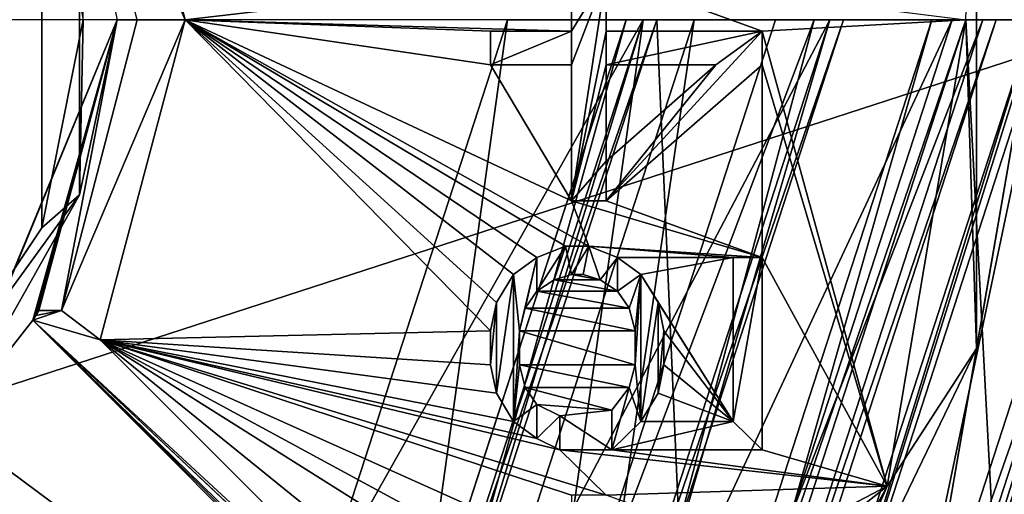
# Model space of a CAD drawing. Header units: millimetres. Extents: x -50 to 50, y -120 to 419.
# Tile 153 of 241: x 7 to 22, y 203 to 210. Entities that reach past the tile are written whole.
import ezdxf

# ---------------------------------------------------------------- set-up
doc = ezdxf.new("R2010")
doc.units = ezdxf.units.MM
doc.header["$LTSCALE"] = 81.481481
for name, color, linetype in [('100', 7, 'CONTINUOUS'), ('102', 7, 'CONTINUOUS'), ('104', 7, 'CONTINUOUS'), ('106', 7, 'CONTINUOUS'), ('109', 7, 'CONTINUOUS'), ('111', 7, 'CONTINUOUS'), ('112', 7, 'CONTINUOUS'), ('1562', 7, 'CONTINUOUS'), ('1563', 7, 'CONTINUOUS'), ('1564', 7, 'CONTINUOUS'), ('1567', 7, 'CONTINUOUS'), ('1568', 7, 'CONTINUOUS'), ('1569', 7, 'CONTINUOUS'), ('1570', 7, 'CONTINUOUS'), ('1571', 7, 'CONTINUOUS'), ('1573', 7, 'CONTINUOUS'), ('1694', 7, 'CONTINUOUS'), ('1696', 7, 'CONTINUOUS'), ('1698', 7, 'CONTINUOUS'), ('1710', 7, 'CONTINUOUS'), ('1712', 7, 'CONTINUOUS'), ('1746', 7, 'CONTINUOUS'), ('1747', 7, 'CONTINUOUS'), ('1748', 7, 'CONTINUOUS'), ('1749', 7, 'CONTINUOUS'), ('1750', 7, 'CONTINUOUS'), ('1751', 7, 'CONTINUOUS'), ('1752', 7, 'CONTINUOUS'), ('1753', 7, 'CONTINUOUS'), ('1754', 7, 'CONTINUOUS'), ('1755', 7, 'CONTINUOUS'), ('1756', 7, 'CONTINUOUS'), ('1757', 7, 'CONTINUOUS'), ('1758', 7, 'CONTINUOUS'), ('1759', 7, 'CONTINUOUS'), ('1760', 7, 'CONTINUOUS'), ('1761', 7, 'CONTINUOUS'), ('1762', 7, 'CONTINUOUS'), ('1763', 7, 'CONTINUOUS'), ('1764', 7, 'CONTINUOUS'), ('1765', 7, 'CONTINUOUS'), ('1766', 7, 'CONTINUOUS'), ('1767', 7, 'CONTINUOUS'), ('1768', 7, 'CONTINUOUS'), ('1769', 7, 'CONTINUOUS'), ('1770', 7, 'CONTINUOUS'), ('1771', 7, 'CONTINUOUS'), ('1772', 7, 'CONTINUOUS'), ('1773', 7, 'CONTINUOUS'), ('1774', 7, 'CONTINUOUS'), ('1775', 7, 'CONTINUOUS'), ('1776', 7, 'CONTINUOUS'), ('1777', 7, 'CONTINUOUS'), ('1778', 7, 'CONTINUOUS'), ('1779', 7, 'CONTINUOUS'), ('1780', 7, 'CONTINUOUS'), ('1781', 7, 'CONTINUOUS'), ('1782', 7, 'CONTINUOUS'), ('1783', 7, 'CONTINUOUS'), ('1784', 7, 'CONTINUOUS'), ('1785', 7, 'CONTINUOUS'), ('1786', 7, 'CONTINUOUS'), ('1787', 7, 'CONTINUOUS'), ('1788', 7, 'CONTINUOUS'), ('1789', 7, 'CONTINUOUS'), ('1790', 7, 'CONTINUOUS'), ('1791', 7, 'CONTINUOUS'), ('1792', 7, 'CONTINUOUS'), ('1794', 7, 'CONTINUOUS'), ('1795', 7, 'CONTINUOUS'), ('1796', 7, 'CONTINUOUS'), ('1797', 7, 'CONTINUOUS'), ('1798', 7, 'CONTINUOUS'), ('1799', 7, 'CONTINUOUS'), ('1873', 7, 'CONTINUOUS'), ('1906', 7, 'CONTINUOUS'), ('1907', 7, 'CONTINUOUS'), ('1934', 7, 'CONTINUOUS'), ('1947', 7, 'CONTINUOUS'), ('1948', 7, 'CONTINUOUS'), ('1982', 7, 'CONTINUOUS'), ('1987', 7, 'CONTINUOUS'), ('68', 7, 'CONTINUOUS'), ('69', 7, 'CONTINUOUS'), ('70', 7, 'CONTINUOUS'), ('71', 7, 'CONTINUOUS'), ('72', 7, 'CONTINUOUS'), ('73', 7, 'CONTINUOUS'), ('74', 7, 'CONTINUOUS'), ('84', 7, 'CONTINUOUS'), ('86', 7, 'CONTINUOUS'), ('88', 7, 'CONTINUOUS'), ('91', 7, 'CONTINUOUS'), ('92', 7, 'CONTINUOUS'), ('94', 7, 'CONTINUOUS'), ('95', 7, 'CONTINUOUS'), ('97', 7, 'CONTINUOUS'), ('99', 7, 'CONTINUOUS')]:
    doc.layers.add(name, color=color, linetype=linetype)

msp = doc.modelspace()

# ---------------------------------------------------------------- linework, layer by layer
at = {"layer": '100', "linetype": 'CONTINUOUS'}
for points in [[(13.147, 200.449, 6), (14.728, 199.308, 6), (16.25, 210, 6), (13.147, 200.449, 6)], [(14.728, 199.308, 6), (18.2, 210, 6), (16.25, 210, 6), (14.728, 199.308, 6)]]:
    msp.add_3dface(points, dxfattribs=at)
at = {"layer": '102', "linetype": 'CONTINUOUS'}
for points in [[(18.2, 210, 6), (14.728, 199.308, 6), (18.766, 210, 6.234), (18.2, 210, 6)], [(18.766, 210, 6.234), (14.728, 199.308, 6), (16.252, 200.617, 6.234), (18.766, 210, 6.234)], [(15.371, 198.832, 6.8), (19, 210, 6.8), (16.252, 200.617, 6.234), (15.371, 198.832, 6.8)], [(19, 210, 6.8), (18.766, 210, 6.234), (16.252, 200.617, 6.234), (19, 210, 6.8)]]:
    msp.add_3dface(points, dxfattribs=at)
at = {"layer": '104', "linetype": 'CONTINUOUS'}
for points in [[(16.989, 197.657, 37.3), (21, 210, 37.3), (16.828, 197.774, 37.5), (16.989, 197.657, 37.3)], [(21, 210, 37.3), (20.8, 210, 37.5), (16.828, 197.774, 37.5), (21, 210, 37.3)]]:
    msp.add_3dface(points, dxfattribs=at)
at = {"layer": '106', "linetype": 'CONTINUOUS'}
for points in [[(15.533, 198.715, 37.5), (19.2, 210, 37.5), (15.371, 198.832, 37.3), (15.533, 198.715, 37.5)], [(19.2, 210, 37.5), (19, 210, 37.3), (15.371, 198.832, 37.3), (19.2, 210, 37.5)]]:
    msp.add_3dface(points, dxfattribs=at)
at = {"layer": '109', "linetype": 'CONTINUOUS'}
for points in [[(16.585, 197.95, 2.5), (20.5, 210, 2.5), (16.989, 197.657, 3), (16.585, 197.95, 2.5)], [(20.5, 210, 2.5), (21, 210, 3), (16.989, 197.657, 3), (20.5, 210, 2.5)]]:
    msp.add_3dface(points, dxfattribs=at)
at = {"layer": '111', "linetype": 'CONTINUOUS'}
for points in [[(14.25, 210, 4), (11.528, 201.624, 4), (16.25, 210, 6), (14.25, 210, 4)], [(11.528, 201.624, 4), (13.147, 200.449, 6), (16.25, 210, 6), (11.528, 201.624, 4)]]:
    msp.add_3dface(points, dxfattribs=at)
at = {"layer": '112', "linetype": 'CONTINUOUS'}
for points in [[(12.944, 200.595), (11.528, 201.624), (14.25, 210), (12.944, 200.595)], [(16, 210), (12.944, 200.595), (14.25, 210), (16, 210)]]:
    msp.add_3dface(points, dxfattribs=at)
at = {"layer": '1562', "linetype": 'CONTINUOUS'}
for points in [[(17, 210, 4), (13.753, 200.008, 4), (17, 210, 2.5), (17, 210, 4)], [(17, 210, 2.5), (13.753, 200.008, 4), (13.753, 200.008, 2.5), (17, 210, 2.5)]]:
    msp.add_3dface(points, dxfattribs=at)
at = {"layer": '1563', "linetype": 'CONTINUOUS'}
for points in [[(13.753, 200.008, 4), (17, 210, 4), (15.371, 198.832, 4), (13.753, 200.008, 4)], [(15.371, 198.832, 4), (17, 210, 4), (19, 210, 4), (15.371, 198.832, 4)]]:
    msp.add_3dface(points, dxfattribs=at)
at = {"layer": '1564', "linetype": 'CONTINUOUS'}
for points in [[(15.371, 198.832, 4), (19, 210, 4), (15.371, 198.832, 2.5), (15.371, 198.832, 4)], [(15.371, 198.832, 2.5), (19, 210, 4), (19, 210, 2.5), (15.371, 198.832, 2.5)]]:
    msp.add_3dface(points, dxfattribs=at)
at = {"layer": '1567', "linetype": 'CONTINUOUS'}
for points in [[(17, 210, 2.5), (13.753, 200.008, 2.5), (19, 210, 2.5), (17, 210, 2.5)], [(13.753, 200.008, 2.5), (15.371, 198.832, 2.5), (19, 210, 2.5), (13.753, 200.008, 2.5)]]:
    msp.add_3dface(points, dxfattribs=at)
at = {"layer": '1568', "linetype": 'CONTINUOUS'}
for points in [[(22.2, 210, 31), (19.259, 196.017, 31), (17.965, 196.957, 31), (22.2, 210, 31)], [(23.8, 210, 31), (19.259, 196.017, 31), (22.2, 210, 31), (23.8, 210, 31)]]:
    msp.add_3dface(points, dxfattribs=at)
at = {"layer": '1569', "linetype": 'CONTINUOUS'}
for points in [[(-19.017, 196.193, 71), (23.5, 210, 71), (-23.5, 210, 71), (-19.017, 196.193, 71)], [(19.017, 196.193, 71), (23.5, 210, 71), (-19.017, 196.193, 71), (19.017, 196.193, 71)]]:
    msp.add_3dface(points, dxfattribs=at)
at = {"layer": '1570', "linetype": 'CONTINUOUS'}
for points in [[(9.5, 210, 69), (8.249, 214.713, 69), (15.191, 210.667, 69), (9.5, 210, 69)], [(15.191, 209.833, 69), (9.5, 210, 69), (15.191, 210.667, 69), (15.191, 209.833, 69)], [(15.702, 210.667, 69), (21, 210, 69), (18, 209.833, 69), (15.702, 210.667, 69)], [(15.702, 209.833, 69), (15.702, 210.667, 69), (18, 209.833, 69), (15.702, 209.833, 69)], [(8.249, 205.287, 69), (9.5, 210, 69), (14, 205.417, 69), (8.249, 205.287, 69)], [(14, 205.417, 69), (9.5, 210, 69), (14.085, 205.833, 69), (14, 205.417, 69)], [(14.085, 205.833, 69), (9.5, 210, 69), (14.34, 206.25, 69), (14.085, 205.833, 69)], [(14.34, 206.25, 69), (9.5, 210, 69), (14.681, 206.5, 69), (14.34, 206.25, 69)], [(14.681, 206.5, 69), (9.5, 210, 69), (15.106, 206.667, 69), (14.681, 206.5, 69)], [(15.106, 206.667, 69), (9.5, 210, 69), (15.447, 206.667, 69), (15.106, 206.667, 69)], [(15.447, 206.667, 69), (9.5, 210, 69), (15.191, 207.333, 69), (15.447, 206.667, 69)], [(15.191, 207.333, 69), (9.5, 210, 69), (14, 209.333, 69), (15.191, 207.333, 69)], [(14, 209.333, 69), (9.5, 210, 69), (14, 209.833, 69), (14, 209.333, 69)], [(14, 209.833, 69), (9.5, 210, 69), (15.191, 209.833, 69), (14, 209.833, 69)], [(21, 210, 69), (19.845, 203.131, 69), (18, 209.833, 69), (21, 210, 69)], [(19.845, 203.131, 69), (18, 209.333, 69), (18, 209.833, 69), (19.845, 203.131, 69)], [(15.191, 209.333, 69), (15.191, 207.333, 69), (14, 209.333, 69), (15.191, 209.333, 69)], [(18, 209.333, 69), (18, 206.5, 69), (15.702, 207.333, 69), (18, 209.333, 69)], [(19.845, 203.131, 69), (18, 206.5, 69), (18, 209.333, 69), (19.845, 203.131, 69)], [(18, 206.5, 69), (15.447, 206.667, 69), (15.191, 207.333, 69), (18, 206.5, 69)], [(15.702, 207.333, 69), (18, 206.5, 69), (15.191, 207.333, 69), (15.702, 207.333, 69)], [(15.872, 206.5, 69), (15.447, 206.667, 69), (17.574, 206.5, 69), (15.872, 206.5, 69)], [(17.574, 206.5, 69), (15.447, 206.667, 69), (18, 206.5, 69), (17.574, 206.5, 69)], [(16.213, 206.25, 69), (15.872, 206.5, 69), (17.574, 206.5, 69), (16.213, 206.25, 69)], [(17.574, 204.083, 69), (16.213, 206.25, 69), (17.574, 206.5, 69), (17.574, 204.083, 69)], [(18, 206.5, 69), (19.845, 203.131, 69), (18, 203.667, 69), (18, 206.5, 69)], [(14.936, 206.167, 69), (15.872, 206, 69), (14.681, 206, 69), (14.936, 206.167, 69)], [(15.191, 206.25, 69), (15.617, 206.167, 69), (14.936, 206.167, 69), (15.191, 206.25, 69)], [(15.617, 206.167, 69), (15.872, 206, 69), (14.936, 206.167, 69), (15.617, 206.167, 69)], [(15.362, 206.25, 69), (15.617, 206.167, 69), (15.191, 206.25, 69), (15.362, 206.25, 69)], [(16.468, 205.833, 69), (16.213, 206.25, 69), (17.574, 204.083, 69), (16.468, 205.833, 69)], [(14.681, 206, 69), (16.043, 205.75, 69), (14.511, 205.75, 69), (14.681, 206, 69)], [(15.872, 206, 69), (16.043, 205.75, 69), (14.681, 206, 69), (15.872, 206, 69)], [(14.511, 205.75, 69), (16.128, 205.417, 69), (14.426, 205.417, 69), (14.511, 205.75, 69)], [(16.043, 205.75, 69), (16.128, 205.417, 69), (14.511, 205.75, 69), (16.043, 205.75, 69)], [(16.553, 205.417, 69), (16.468, 205.833, 69), (17.574, 204.083, 69), (16.553, 205.417, 69)], [(14, 204.917, 69), (8.249, 205.287, 69), (14, 205.417, 69), (14, 204.917, 69)], [(16.128, 205.417, 69), (16.128, 204.917, 69), (14.426, 205.417, 69), (16.128, 205.417, 69)], [(14.426, 205.417, 69), (16.128, 204.917, 69), (14.426, 204.917, 69), (14.426, 205.417, 69)], [(16.553, 204.917, 69), (16.553, 205.417, 69), (17.574, 204.083, 69), (16.553, 204.917, 69)], [(16.511, 197.024, 69), (8.249, 205.287, 69), (15.191, 199.667, 69), (16.511, 197.024, 69)], [(15.191, 199.667, 69), (8.249, 205.287, 69), (14, 201.667, 69), (15.191, 199.667, 69)], [(14, 201.667, 69), (8.249, 205.287, 69), (14, 202.167, 69), (14, 201.667, 69)], [(14, 202.167, 69), (8.249, 205.287, 69), (15.191, 202.167, 69), (14, 202.167, 69)], [(15.191, 202.167, 69), (8.249, 205.287, 69), (15.191, 203, 69), (15.191, 202.167, 69)], [(15.191, 203, 69), (8.249, 205.287, 69), (15.702, 203, 69), (15.191, 203, 69)], [(15.702, 203, 69), (8.249, 205.287, 69), (15.021, 203.667, 69), (15.702, 203, 69)], [(15.021, 203.667, 69), (8.249, 205.287, 69), (14.681, 203.833, 69), (15.021, 203.667, 69)], [(14.681, 203.833, 69), (8.249, 205.287, 69), (14.34, 204.083, 69), (14.681, 203.833, 69)], [(14.34, 204.083, 69), (8.249, 205.287, 69), (14.085, 204.5, 69), (14.34, 204.083, 69)], [(14.085, 204.5, 69), (8.249, 205.287, 69), (14, 204.917, 69), (14.085, 204.5, 69)], [(16.128, 204.917, 69), (16.043, 204.583, 69), (14.426, 204.917, 69), (16.128, 204.917, 69)], [(14.426, 204.917, 69), (16.043, 204.583, 69), (14.511, 204.583, 69), (14.426, 204.917, 69)], [(16.468, 204.5, 69), (16.553, 204.917, 69), (17.574, 204.083, 69), (16.468, 204.5, 69)], [(16.043, 204.583, 69), (15.787, 204.25, 69), (14.511, 204.583, 69), (16.043, 204.583, 69)], [(14.511, 204.583, 69), (15.787, 204.25, 69), (14.681, 204.333, 69), (14.511, 204.583, 69)], [(16.213, 204.083, 69), (16.468, 204.5, 69), (17.574, 204.083, 69), (16.213, 204.083, 69)], [(14.681, 204.333, 69), (15.787, 204.25, 69), (15.021, 204.167, 69), (14.681, 204.333, 69)], [(15.021, 204.167, 69), (15.787, 204.25, 69), (15.787, 203.667, 69), (15.021, 204.167, 69)], [(15.021, 203.667, 69), (15.021, 204.167, 69), (15.787, 203.667, 69), (15.021, 203.667, 69)], [(19.845, 203.131, 69), (15.702, 203, 69), (15.021, 203.667, 69), (19.845, 203.131, 69)], [(19.845, 203.131, 69), (15.021, 203.667, 69), (15.787, 203.667, 69), (19.845, 203.131, 69)], [(18, 203.667, 69), (19.845, 203.131, 69), (15.787, 203.667, 69), (18, 203.667, 69)], [(15.702, 203, 69), (19.845, 203.131, 69), (18, 202.167, 69), (15.702, 203, 69)], [(19.845, 203.131, 69), (16.511, 197.024, 69), (18, 201.667, 69), (19.845, 203.131, 69)], [(19.845, 203.131, 69), (18, 201.667, 69), (18, 202.167, 69), (19.845, 203.131, 69)]]:
    msp.add_3dface(points, dxfattribs=at)
at = {"layer": '1571', "linetype": 'CONTINUOUS'}
for points in [[(7.39, 206.936, 56.5), (5.653, 204.34, 56.5), (7.39, 213.064, 56.5), (7.39, 206.936, 56.5)], [(7.39, 213.064, 56.5), (5.653, 204.34, 56.5), (6, 210, 56.5), (7.39, 213.064, 56.5)], [(8, 210, 56.5), (7.39, 206.936, 56.5), (7.39, 213.064, 56.5), (8, 210, 56.5)]]:
    msp.add_3dface(points, dxfattribs=at)
at = {"layer": '1573', "linetype": 'CONTINUOUS'}
for points in [[(6.01, 203.99, 57), (8.5, 210, 57), (6.03, 204.009, 67.5), (6.01, 203.99, 57)], [(6.03, 204.009, 67.5), (8.5, 210, 57), (7.256, 205.573, 67.5), (6.03, 204.009, 67.5)], [(7.256, 205.573, 67.5), (8.5, 210, 57), (7.3, 205.646, 67.751), (7.256, 205.573, 67.5)], [(7.3, 205.646, 67.751), (8.5, 210, 57), (7.344, 205.72, 68), (7.3, 205.646, 67.751)], [(7.344, 205.72, 68), (8.5, 210, 57), (8.5, 210, 68), (7.344, 205.72, 68)]]:
    msp.add_3dface(points, dxfattribs=at)
at = {"layer": '1694', "linetype": 'CONTINUOUS'}
for points in [[(19.416, 195.893, 31.2), (24, 210, 31.2), (19.416, 195.893, 70.5), (19.416, 195.893, 31.2)], [(19.416, 195.893, 70.5), (24, 210, 31.2), (24, 210, 70.5), (19.416, 195.893, 70.5)]]:
    msp.add_3dface(points, dxfattribs=at)
at = {"layer": '1696', "linetype": 'CONTINUOUS'}
for points in [[(22, 210, 31.2), (17.798, 197.069, 31.2), (22, 210, 68), (22, 210, 31.2)], [(22, 210, 68), (17.798, 197.069, 31.2), (20.716, 202.593, 68), (22, 210, 68)]]:
    msp.add_3dface(points, dxfattribs=at)
at = {"layer": '1698', "linetype": 'CONTINUOUS'}
for points in [[(23.5, 210, 71), (19.017, 196.193, 71), (23.854, 210, 70.854), (23.5, 210, 71)], [(23.854, 210, 70.854), (19.017, 196.193, 71), (20.658, 198.073, 70.854), (23.854, 210, 70.854)], [(19.416, 195.893, 70.5), (24, 210, 70.5), (20.658, 198.073, 70.854), (19.416, 195.893, 70.5)], [(24, 210, 70.5), (23.854, 210, 70.854), (20.658, 198.073, 70.854), (24, 210, 70.5)]]:
    msp.add_3dface(points, dxfattribs=at)
at = {"layer": '1710', "linetype": 'CONTINUOUS'}
for points in [[(17.965, 196.957, 31), (17.798, 197.069, 31.2), (22, 210, 31.2), (17.965, 196.957, 31)], [(22.2, 210, 31), (17.965, 196.957, 31), (22.059, 210, 31.059), (22.2, 210, 31)], [(17.965, 196.957, 31), (22, 210, 31.2), (22.059, 210, 31.059), (17.965, 196.957, 31)]]:
    msp.add_3dface(points, dxfattribs=at)
at = {"layer": '1712', "linetype": 'CONTINUOUS'}
for points in [[(19.259, 196.017, 31), (23.8, 210, 31), (19.416, 195.893, 31.2), (19.259, 196.017, 31)], [(19.416, 195.893, 31.2), (23.8, 210, 31), (23.941, 210, 31.059), (19.416, 195.893, 31.2)], [(24, 210, 31.2), (19.416, 195.893, 31.2), (23.941, 210, 31.059), (24, 210, 31.2)]]:
    msp.add_3dface(points, dxfattribs=at)
at = {"layer": '1746', "linetype": 'CONTINUOUS'}
for points in [[(15.787, 204.25, 69), (16.043, 204.583, 69), (16.043, 204.583, 68.5), (15.787, 204.25, 69)], [(15.787, 204.25, 68.5), (15.787, 204.25, 69), (16.043, 204.583, 68.5), (15.787, 204.25, 68.5)]]:
    msp.add_3dface(points, dxfattribs=at)
at = {"layer": '1747', "linetype": 'CONTINUOUS'}
for points in [[(16.043, 204.583, 69), (16.128, 204.917, 69), (16.128, 204.917, 68.5), (16.043, 204.583, 69)], [(16.043, 204.583, 68.5), (16.043, 204.583, 69), (16.128, 204.917, 68.5), (16.043, 204.583, 68.5)]]:
    msp.add_3dface(points, dxfattribs=at)
at = {"layer": '1748', "linetype": 'CONTINUOUS'}
for points in [[(16.128, 204.917, 69), (16.128, 205.417, 69), (16.128, 205.417, 68.5), (16.128, 204.917, 69)], [(16.128, 204.917, 68.5), (16.128, 204.917, 69), (16.128, 205.417, 68.5), (16.128, 204.917, 68.5)]]:
    msp.add_3dface(points, dxfattribs=at)
at = {"layer": '1749', "linetype": 'CONTINUOUS'}
for points in [[(16.128, 205.417, 69), (16.043, 205.75, 69), (16.043, 205.75, 68.5), (16.128, 205.417, 69)], [(16.128, 205.417, 68.5), (16.128, 205.417, 69), (16.043, 205.75, 68.5), (16.128, 205.417, 68.5)]]:
    msp.add_3dface(points, dxfattribs=at)
at = {"layer": '1750', "linetype": 'CONTINUOUS'}
for points in [[(16.043, 205.75, 69), (15.872, 206, 69), (15.872, 206, 68.5), (16.043, 205.75, 69)], [(16.043, 205.75, 68.5), (16.043, 205.75, 69), (15.872, 206, 68.5), (16.043, 205.75, 68.5)]]:
    msp.add_3dface(points, dxfattribs=at)
at = {"layer": '1751', "linetype": 'CONTINUOUS'}
for points in [[(15.872, 206, 69), (15.617, 206.167, 69), (15.617, 206.167, 68.5), (15.872, 206, 69)], [(15.872, 206, 68.5), (15.872, 206, 69), (15.617, 206.167, 68.5), (15.872, 206, 68.5)]]:
    msp.add_3dface(points, dxfattribs=at)
at = {"layer": '1752', "linetype": 'CONTINUOUS'}
for points in [[(15.617, 206.167, 69), (15.362, 206.25, 69), (15.362, 206.25, 68.5), (15.617, 206.167, 69)], [(15.617, 206.167, 68.5), (15.617, 206.167, 69), (15.362, 206.25, 68.5), (15.617, 206.167, 68.5)]]:
    msp.add_3dface(points, dxfattribs=at)
at = {"layer": '1753', "linetype": 'CONTINUOUS'}
for points in [[(15.362, 206.25, 69), (15.191, 206.25, 69), (15.191, 206.25, 68.5), (15.362, 206.25, 69)], [(15.362, 206.25, 68.5), (15.362, 206.25, 69), (15.191, 206.25, 68.5), (15.362, 206.25, 68.5)]]:
    msp.add_3dface(points, dxfattribs=at)
at = {"layer": '1754', "linetype": 'CONTINUOUS'}
for points in [[(15.191, 206.25, 69), (14.936, 206.167, 69), (14.936, 206.167, 68.5), (15.191, 206.25, 69)], [(15.191, 206.25, 68.5), (15.191, 206.25, 69), (14.936, 206.167, 68.5), (15.191, 206.25, 68.5)]]:
    msp.add_3dface(points, dxfattribs=at)
at = {"layer": '1755', "linetype": 'CONTINUOUS'}
for points in [[(14.936, 206.167, 69), (14.681, 206, 69), (14.681, 206, 68.5), (14.936, 206.167, 69)], [(14.936, 206.167, 68.5), (14.936, 206.167, 69), (14.681, 206, 68.5), (14.936, 206.167, 68.5)]]:
    msp.add_3dface(points, dxfattribs=at)
at = {"layer": '1756', "linetype": 'CONTINUOUS'}
for points in [[(14.681, 206, 69), (14.511, 205.75, 69), (14.511, 205.75, 68.5), (14.681, 206, 69)], [(14.681, 206, 68.5), (14.681, 206, 69), (14.511, 205.75, 68.5), (14.681, 206, 68.5)]]:
    msp.add_3dface(points, dxfattribs=at)
at = {"layer": '1757', "linetype": 'CONTINUOUS'}
for points in [[(14.511, 205.75, 69), (14.426, 205.417, 69), (14.426, 205.417, 68.5), (14.511, 205.75, 69)], [(14.511, 205.75, 68.5), (14.511, 205.75, 69), (14.426, 205.417, 68.5), (14.511, 205.75, 68.5)]]:
    msp.add_3dface(points, dxfattribs=at)
at = {"layer": '1758', "linetype": 'CONTINUOUS'}
for points in [[(14.426, 205.417, 69), (14.426, 204.917, 69), (14.426, 204.917, 68.5), (14.426, 205.417, 69)], [(14.426, 205.417, 68.5), (14.426, 205.417, 69), (14.426, 204.917, 68.5), (14.426, 205.417, 68.5)]]:
    msp.add_3dface(points, dxfattribs=at)
at = {"layer": '1759', "linetype": 'CONTINUOUS'}
for points in [[(14.426, 204.917, 69), (14.511, 204.583, 69), (14.511, 204.583, 68.5), (14.426, 204.917, 69)], [(14.426, 204.917, 68.5), (14.426, 204.917, 69), (14.511, 204.583, 68.5), (14.426, 204.917, 68.5)]]:
    msp.add_3dface(points, dxfattribs=at)
at = {"layer": '1760', "linetype": 'CONTINUOUS'}
for points in [[(14.511, 204.583, 69), (14.681, 204.333, 69), (14.681, 204.333, 68.5), (14.511, 204.583, 69)], [(14.511, 204.583, 68.5), (14.511, 204.583, 69), (14.681, 204.333, 68.5), (14.511, 204.583, 68.5)]]:
    msp.add_3dface(points, dxfattribs=at)
at = {"layer": '1761', "linetype": 'CONTINUOUS'}
for points in [[(14.681, 204.333, 69), (15.021, 204.167, 69), (15.021, 204.167, 68.5), (14.681, 204.333, 69)], [(14.681, 204.333, 68.5), (14.681, 204.333, 69), (15.021, 204.167, 68.5), (14.681, 204.333, 68.5)]]:
    msp.add_3dface(points, dxfattribs=at)
at = {"layer": '1762', "linetype": 'CONTINUOUS'}
for points in [[(15.021, 204.167, 69), (15.021, 203.667, 69), (15.021, 203.667, 68.5), (15.021, 204.167, 69)], [(15.021, 204.167, 68.5), (15.021, 204.167, 69), (15.021, 203.667, 68.5), (15.021, 204.167, 68.5)]]:
    msp.add_3dface(points, dxfattribs=at)
at = {"layer": '1763', "linetype": 'CONTINUOUS'}
for points in [[(15.021, 203.667, 69), (14.681, 203.833, 69), (14.681, 203.833, 68.5), (15.021, 203.667, 69)], [(15.021, 203.667, 68.5), (15.021, 203.667, 69), (14.681, 203.833, 68.5), (15.021, 203.667, 68.5)]]:
    msp.add_3dface(points, dxfattribs=at)
at = {"layer": '1764', "linetype": 'CONTINUOUS'}
for points in [[(14.681, 203.833, 69), (14.34, 204.083, 69), (14.34, 204.083, 68.5), (14.681, 203.833, 69)], [(14.681, 203.833, 68.5), (14.681, 203.833, 69), (14.34, 204.083, 68.5), (14.681, 203.833, 68.5)]]:
    msp.add_3dface(points, dxfattribs=at)
at = {"layer": '1765', "linetype": 'CONTINUOUS'}
for points in [[(14.34, 204.083, 69), (14.085, 204.5, 69), (14.085, 204.5, 68.5), (14.34, 204.083, 69)], [(14.34, 204.083, 68.5), (14.34, 204.083, 69), (14.085, 204.5, 68.5), (14.34, 204.083, 68.5)]]:
    msp.add_3dface(points, dxfattribs=at)
at = {"layer": '1766', "linetype": 'CONTINUOUS'}
for points in [[(14.085, 204.5, 69), (14, 204.917, 69), (14, 204.917, 68.5), (14.085, 204.5, 69)], [(14.085, 204.5, 68.5), (14.085, 204.5, 69), (14, 204.917, 68.5), (14.085, 204.5, 68.5)]]:
    msp.add_3dface(points, dxfattribs=at)
at = {"layer": '1767', "linetype": 'CONTINUOUS'}
for points in [[(14, 204.917, 69), (14, 205.417, 69), (14, 205.417, 68.5), (14, 204.917, 69)], [(14, 204.917, 68.5), (14, 204.917, 69), (14, 205.417, 68.5), (14, 204.917, 68.5)]]:
    msp.add_3dface(points, dxfattribs=at)
at = {"layer": '1768', "linetype": 'CONTINUOUS'}
for points in [[(14, 205.417, 69), (14.085, 205.833, 69), (14.085, 205.833, 68.5), (14, 205.417, 69)], [(14, 205.417, 68.5), (14, 205.417, 69), (14.085, 205.833, 68.5), (14, 205.417, 68.5)]]:
    msp.add_3dface(points, dxfattribs=at)
at = {"layer": '1769', "linetype": 'CONTINUOUS'}
for points in [[(14.085, 205.833, 69), (14.34, 206.25, 69), (14.34, 206.25, 68.5), (14.085, 205.833, 69)], [(14.085, 205.833, 68.5), (14.085, 205.833, 69), (14.34, 206.25, 68.5), (14.085, 205.833, 68.5)]]:
    msp.add_3dface(points, dxfattribs=at)
at = {"layer": '1770', "linetype": 'CONTINUOUS'}
for points in [[(14.34, 206.25, 69), (14.681, 206.5, 69), (14.681, 206.5, 68.5), (14.34, 206.25, 69)], [(14.34, 206.25, 68.5), (14.34, 206.25, 69), (14.681, 206.5, 68.5), (14.34, 206.25, 68.5)]]:
    msp.add_3dface(points, dxfattribs=at)
at = {"layer": '1771', "linetype": 'CONTINUOUS'}
for points in [[(14.681, 206.5, 69), (15.106, 206.667, 69), (15.106, 206.667, 68.5), (14.681, 206.5, 69)], [(14.681, 206.5, 68.5), (14.681, 206.5, 69), (15.106, 206.667, 68.5), (14.681, 206.5, 68.5)]]:
    msp.add_3dface(points, dxfattribs=at)
at = {"layer": '1772', "linetype": 'CONTINUOUS'}
for points in [[(15.106, 206.667, 69), (15.447, 206.667, 69), (15.447, 206.667, 68.5), (15.106, 206.667, 69)], [(15.106, 206.667, 68.5), (15.106, 206.667, 69), (15.447, 206.667, 68.5), (15.106, 206.667, 68.5)]]:
    msp.add_3dface(points, dxfattribs=at)
at = {"layer": '1773', "linetype": 'CONTINUOUS'}
for points in [[(15.447, 206.667, 69), (15.872, 206.5, 69), (15.872, 206.5, 68.5), (15.447, 206.667, 69)], [(15.447, 206.667, 68.5), (15.447, 206.667, 69), (15.872, 206.5, 68.5), (15.447, 206.667, 68.5)]]:
    msp.add_3dface(points, dxfattribs=at)
at = {"layer": '1774', "linetype": 'CONTINUOUS'}
for points in [[(15.872, 206.5, 69), (16.213, 206.25, 69), (16.213, 206.25, 68.5), (15.872, 206.5, 69)], [(15.872, 206.5, 68.5), (15.872, 206.5, 69), (16.213, 206.25, 68.5), (15.872, 206.5, 68.5)]]:
    msp.add_3dface(points, dxfattribs=at)
at = {"layer": '1775', "linetype": 'CONTINUOUS'}
for points in [[(16.213, 206.25, 69), (16.468, 205.833, 69), (16.468, 205.833, 68.5), (16.213, 206.25, 69)], [(16.213, 206.25, 68.5), (16.213, 206.25, 69), (16.468, 205.833, 68.5), (16.213, 206.25, 68.5)]]:
    msp.add_3dface(points, dxfattribs=at)
at = {"layer": '1776', "linetype": 'CONTINUOUS'}
for points in [[(16.468, 205.833, 69), (16.553, 205.417, 69), (16.553, 205.417, 68.5), (16.468, 205.833, 69)], [(16.468, 205.833, 68.5), (16.468, 205.833, 69), (16.553, 205.417, 68.5), (16.468, 205.833, 68.5)]]:
    msp.add_3dface(points, dxfattribs=at)
at = {"layer": '1777', "linetype": 'CONTINUOUS'}
for points in [[(16.553, 205.417, 69), (16.553, 204.917, 69), (16.553, 204.917, 68.5), (16.553, 205.417, 69)], [(16.553, 205.417, 68.5), (16.553, 205.417, 69), (16.553, 204.917, 68.5), (16.553, 205.417, 68.5)]]:
    msp.add_3dface(points, dxfattribs=at)
at = {"layer": '1778', "linetype": 'CONTINUOUS'}
for points in [[(16.553, 204.917, 69), (16.468, 204.5, 69), (16.468, 204.5, 68.5), (16.553, 204.917, 69)], [(16.553, 204.917, 68.5), (16.553, 204.917, 69), (16.468, 204.5, 68.5), (16.553, 204.917, 68.5)]]:
    msp.add_3dface(points, dxfattribs=at)
at = {"layer": '1779', "linetype": 'CONTINUOUS'}
for points in [[(16.468, 204.5, 69), (16.213, 204.083, 69), (16.213, 204.083, 68.5), (16.468, 204.5, 69)], [(16.468, 204.5, 68.5), (16.468, 204.5, 69), (16.213, 204.083, 68.5), (16.468, 204.5, 68.5)]]:
    msp.add_3dface(points, dxfattribs=at)
at = {"layer": '1780', "linetype": 'CONTINUOUS'}
for points in [[(16.213, 204.083, 69), (17.574, 204.083, 69), (16.213, 204.083, 68.5), (16.213, 204.083, 69)], [(16.213, 204.083, 68.5), (17.574, 204.083, 69), (17.574, 204.083, 68.5), (16.213, 204.083, 68.5)]]:
    msp.add_3dface(points, dxfattribs=at)
at = {"layer": '1781', "linetype": 'CONTINUOUS'}
for points in [[(17.574, 204.083, 69), (17.574, 206.5, 69), (17.574, 204.083, 68.5), (17.574, 204.083, 69)], [(17.574, 204.083, 68.5), (17.574, 206.5, 69), (17.574, 206.5, 68.5), (17.574, 204.083, 68.5)]]:
    msp.add_3dface(points, dxfattribs=at)
at = {"layer": '1782', "linetype": 'CONTINUOUS'}
for points in [[(17.574, 206.5, 69), (18, 206.5, 69), (18, 206.5, 68.5), (17.574, 206.5, 69)], [(17.574, 206.5, 68.5), (17.574, 206.5, 69), (18, 206.5, 68.5), (17.574, 206.5, 68.5)]]:
    msp.add_3dface(points, dxfattribs=at)
at = {"layer": '1783', "linetype": 'CONTINUOUS'}
for points in [[(18, 206.5, 69), (18, 203.667, 69), (18, 206.5, 68.5), (18, 206.5, 69)], [(18, 206.5, 68.5), (18, 203.667, 69), (18, 203.667, 68.5), (18, 206.5, 68.5)]]:
    msp.add_3dface(points, dxfattribs=at)
at = {"layer": '1784', "linetype": 'CONTINUOUS'}
for points in [[(18, 203.667, 69), (15.787, 203.667, 69), (18, 203.667, 68.5), (18, 203.667, 69)], [(18, 203.667, 68.5), (15.787, 203.667, 69), (15.787, 203.667, 68.5), (18, 203.667, 68.5)]]:
    msp.add_3dface(points, dxfattribs=at)
at = {"layer": '1785', "linetype": 'CONTINUOUS'}
for points in [[(15.787, 203.667, 69), (15.787, 204.25, 69), (15.787, 203.667, 68.5), (15.787, 203.667, 69)], [(15.787, 204.25, 69), (15.787, 204.25, 68.5), (15.787, 203.667, 68.5), (15.787, 204.25, 69)]]:
    msp.add_3dface(points, dxfattribs=at)
at = {"layer": '1786', "linetype": 'CONTINUOUS'}
for points in [[(18, 209.333, 69), (15.702, 207.333, 69), (18, 209.333, 68.5), (18, 209.333, 69)], [(18, 209.333, 68.5), (15.702, 207.333, 69), (15.702, 207.333, 68.5), (18, 209.333, 68.5)]]:
    msp.add_3dface(points, dxfattribs=at)
at = {"layer": '1787', "linetype": 'CONTINUOUS'}
for points in [[(15.702, 207.333, 69), (15.191, 207.333, 69), (15.702, 207.333, 68.5), (15.702, 207.333, 69)], [(15.702, 207.333, 68.5), (15.191, 207.333, 69), (15.191, 207.333, 68.5), (15.702, 207.333, 68.5)]]:
    msp.add_3dface(points, dxfattribs=at)
at = {"layer": '1788', "linetype": 'CONTINUOUS'}
for points in [[(15.191, 207.333, 69), (15.191, 209.333, 69), (15.191, 207.333, 68.5), (15.191, 207.333, 69)], [(15.191, 207.333, 68.5), (15.191, 209.333, 69), (15.191, 209.333, 68.5), (15.191, 207.333, 68.5)]]:
    msp.add_3dface(points, dxfattribs=at)
at = {"layer": '1789', "linetype": 'CONTINUOUS'}
for points in [[(15.191, 209.333, 69), (14, 209.333, 69), (15.191, 209.333, 68.5), (15.191, 209.333, 69)], [(15.191, 209.333, 68.5), (14, 209.333, 69), (14, 209.333, 68.5), (15.191, 209.333, 68.5)]]:
    msp.add_3dface(points, dxfattribs=at)
at = {"layer": '1790', "linetype": 'CONTINUOUS'}
for points in [[(14, 209.333, 69), (14, 209.833, 69), (14, 209.833, 68.5), (14, 209.333, 69)], [(14, 209.333, 68.5), (14, 209.333, 69), (14, 209.833, 68.5), (14, 209.333, 68.5)]]:
    msp.add_3dface(points, dxfattribs=at)
at = {"layer": '1791', "linetype": 'CONTINUOUS'}
for points in [[(14, 209.833, 69), (15.191, 209.833, 69), (14, 209.833, 68.5), (14, 209.833, 69)], [(14, 209.833, 68.5), (15.191, 209.833, 69), (15.191, 209.833, 68.5), (14, 209.833, 68.5)]]:
    msp.add_3dface(points, dxfattribs=at)
at = {"layer": '1792', "linetype": 'CONTINUOUS'}
for points in [[(15.191, 209.833, 69), (15.191, 210.667, 69), (15.191, 209.833, 68.5), (15.191, 209.833, 69)], [(15.191, 209.833, 68.5), (15.191, 210.667, 69), (15.191, 210.667, 68.5), (15.191, 209.833, 68.5)]]:
    msp.add_3dface(points, dxfattribs=at)
at = {"layer": '1794', "linetype": 'CONTINUOUS'}
for points in [[(15.702, 210.667, 69), (15.702, 209.833, 69), (15.702, 210.667, 68.5), (15.702, 210.667, 69)], [(15.702, 210.667, 68.5), (15.702, 209.833, 69), (15.702, 209.833, 68.5), (15.702, 210.667, 68.5)]]:
    msp.add_3dface(points, dxfattribs=at)
at = {"layer": '1795', "linetype": 'CONTINUOUS'}
for points in [[(15.702, 209.833, 69), (18, 209.833, 69), (15.702, 209.833, 68.5), (15.702, 209.833, 69)], [(15.702, 209.833, 68.5), (18, 209.833, 69), (18, 209.833, 68.5), (15.702, 209.833, 68.5)]]:
    msp.add_3dface(points, dxfattribs=at)
at = {"layer": '1796', "linetype": 'CONTINUOUS'}
for points in [[(18, 209.833, 69), (18, 209.333, 69), (18, 209.333, 68.5), (18, 209.833, 69)], [(18, 209.833, 69), (18, 209.333, 68.5), (18, 209.833, 68.5), (18, 209.833, 69)]]:
    msp.add_3dface(points, dxfattribs=at)
at = {"layer": '1797', "linetype": 'CONTINUOUS'}
for points in [[(15.702, 207.917, 68.5), (15.702, 207.917, 69), (17.319, 209.333, 69), (15.702, 207.917, 68.5)], [(17.319, 209.333, 68.5), (15.702, 207.917, 68.5), (17.319, 209.333, 69), (17.319, 209.333, 68.5)]]:
    msp.add_3dface(points, dxfattribs=at)
at = {"layer": '1798', "linetype": 'CONTINUOUS'}
for points in [[(17.319, 209.333, 68.5), (17.319, 209.333, 69), (15.702, 209.333, 69), (17.319, 209.333, 68.5)], [(15.702, 209.333, 68.5), (17.319, 209.333, 68.5), (15.702, 209.333, 69), (15.702, 209.333, 68.5)]]:
    msp.add_3dface(points, dxfattribs=at)
at = {"layer": '1799', "linetype": 'CONTINUOUS'}
for points in [[(15.702, 207.917, 69), (15.702, 207.917, 68.5), (15.702, 209.333, 68.5), (15.702, 207.917, 69)], [(15.702, 207.917, 69), (15.702, 209.333, 68.5), (15.702, 209.333, 69), (15.702, 207.917, 69)]]:
    msp.add_3dface(points, dxfattribs=at)
at = {"layer": '1873', "linetype": 'CONTINUOUS'}
for points in [[(7.945, 207.419, 56.646), (8, 210, 56.5), (7.945, 212.581, 56.646), (7.945, 207.419, 56.646)], [(8.5, 210, 57), (7.945, 207.419, 56.646), (7.945, 212.581, 56.646), (8.5, 210, 57)], [(8.5, 210, 57), (6.01, 203.99, 57), (7.945, 207.419, 56.646), (8.5, 210, 57)], [(7.39, 206.936, 56.5), (8, 210, 56.5), (7.945, 207.419, 56.646), (7.39, 206.936, 56.5)], [(4.91, 203.242, 56.646), (7.39, 206.936, 56.5), (7.945, 207.419, 56.646), (4.91, 203.242, 56.646)], [(6.01, 203.99, 57), (4.91, 203.242, 56.646), (7.945, 207.419, 56.646), (6.01, 203.99, 57)], [(5.653, 204.34, 56.5), (7.39, 206.936, 56.5), (4.91, 203.242, 56.646), (5.653, 204.34, 56.5)]]:
    msp.add_3dface(points, dxfattribs=at)
at = {"layer": '1906', "linetype": 'CONTINUOUS'}
for points in [[(6.03, 204.009, 67.5), (7.256, 205.573, 67.5), (16.906, 195.922, 67.5), (6.03, 204.009, 67.5)], [(4.474, 202.773, 67.5), (6.03, 204.009, 67.5), (16.906, 195.922, 67.5), (4.474, 202.773, 67.5)]]:
    msp.add_3dface(points, dxfattribs=at)
at = {"layer": '1907', "linetype": 'CONTINUOUS'}
for points in [[(8.249, 205.287, 69), (7.256, 205.573, 67.5), (7.68, 205.718, 68.707), (8.249, 205.287, 69)], [(7.256, 205.573, 67.5), (7.3, 205.646, 67.751), (7.68, 205.718, 68.707), (7.256, 205.573, 67.5)], [(7.3, 205.646, 67.751), (7.344, 205.72, 68), (7.68, 205.718, 68.707), (7.3, 205.646, 67.751)], [(8.249, 205.287, 69), (16.511, 197.024, 69), (7.256, 205.573, 67.5), (8.249, 205.287, 69)], [(7.256, 205.573, 67.5), (16.511, 197.024, 69), (16.949, 196.453, 68.716), (7.256, 205.573, 67.5)], [(7.256, 205.573, 67.5), (17.013, 196.051, 68), (16.96, 195.987, 67.75), (7.256, 205.573, 67.5)], [(17.013, 196.051, 68), (7.256, 205.573, 67.5), (16.954, 196.444, 68.707), (17.013, 196.051, 68)], [(7.256, 205.573, 67.5), (16.96, 195.987, 67.75), (16.906, 195.922, 67.5), (7.256, 205.573, 67.5)], [(16.954, 196.444, 68.707), (7.256, 205.573, 67.5), (16.949, 196.453, 68.716), (16.954, 196.444, 68.707)]]:
    msp.add_3dface(points, dxfattribs=at)
at = {"layer": '1934', "linetype": 'CONTINUOUS'}
msp.add_3dface([(17.319, 209.333, 69), (15.702, 207.917, 69), (15.702, 209.333, 69), (17.319, 209.333, 69)], dxfattribs=at)
at = {"layer": '1947', "linetype": 'CONTINUOUS'}
for points in [[(15.191, 207.333, 68.5), (15.191, 209.333, 68.5), (15.702, 210.667, 68.5), (15.191, 207.333, 68.5)], [(15.191, 207.333, 68.5), (15.702, 210.667, 68.5), (15.702, 209.833, 68.5), (15.191, 207.333, 68.5)], [(15.191, 209.333, 68.5), (15.191, 209.833, 68.5), (15.702, 210.667, 68.5), (15.191, 209.333, 68.5)], [(15.191, 209.833, 68.5), (15.191, 210.667, 68.5), (15.702, 210.667, 68.5), (15.191, 209.833, 68.5)], [(15.191, 209.333, 68.5), (14, 209.333, 68.5), (15.191, 209.833, 68.5), (15.191, 209.333, 68.5)], [(14, 209.333, 68.5), (14, 209.833, 68.5), (15.191, 209.833, 68.5), (14, 209.333, 68.5)], [(15.191, 207.333, 68.5), (15.702, 209.833, 68.5), (15.702, 209.333, 68.5), (15.191, 207.333, 68.5)], [(18, 209.333, 68.5), (15.702, 207.333, 68.5), (18, 209.833, 68.5), (18, 209.333, 68.5)], [(18, 209.833, 68.5), (15.702, 207.333, 68.5), (17.319, 209.333, 68.5), (18, 209.833, 68.5)], [(15.702, 209.833, 68.5), (18, 209.833, 68.5), (15.702, 209.333, 68.5), (15.702, 209.833, 68.5)], [(18, 209.833, 68.5), (17.319, 209.333, 68.5), (15.702, 209.333, 68.5), (18, 209.833, 68.5)], [(15.702, 207.917, 68.5), (15.191, 207.333, 68.5), (15.702, 209.333, 68.5), (15.702, 207.917, 68.5)], [(15.702, 207.333, 68.5), (15.702, 207.917, 68.5), (17.319, 209.333, 68.5), (15.702, 207.333, 68.5)], [(15.702, 207.333, 68.5), (15.191, 207.333, 68.5), (15.702, 207.917, 68.5), (15.702, 207.333, 68.5)]]:
    msp.add_3dface(points, dxfattribs=at)
at = {"layer": '1948', "linetype": 'CONTINUOUS'}
for points in [[(14.936, 206.167, 68.5), (14.681, 206, 68.5), (15.106, 206.667, 68.5), (14.936, 206.167, 68.5)], [(14.681, 206, 68.5), (14.681, 206.5, 68.5), (15.106, 206.667, 68.5), (14.681, 206, 68.5)], [(15.191, 206.25, 68.5), (14.936, 206.167, 68.5), (15.106, 206.667, 68.5), (15.191, 206.25, 68.5)], [(15.191, 206.25, 68.5), (15.106, 206.667, 68.5), (15.447, 206.667, 68.5), (15.191, 206.25, 68.5)], [(15.362, 206.25, 68.5), (15.191, 206.25, 68.5), (15.447, 206.667, 68.5), (15.362, 206.25, 68.5)], [(15.617, 206.167, 68.5), (15.362, 206.25, 68.5), (15.447, 206.667, 68.5), (15.617, 206.167, 68.5)], [(15.617, 206.167, 68.5), (15.447, 206.667, 68.5), (15.872, 206.5, 68.5), (15.617, 206.167, 68.5)], [(14.426, 205.417, 68.5), (14.34, 206.25, 68.5), (14.681, 206.5, 68.5), (14.426, 205.417, 68.5)], [(14.511, 205.75, 68.5), (14.426, 205.417, 68.5), (14.681, 206.5, 68.5), (14.511, 205.75, 68.5)], [(14.681, 206, 68.5), (14.511, 205.75, 68.5), (14.681, 206.5, 68.5), (14.681, 206, 68.5)], [(15.872, 206, 68.5), (15.617, 206.167, 68.5), (15.872, 206.5, 68.5), (15.872, 206, 68.5)], [(15.872, 206, 68.5), (15.872, 206.5, 68.5), (16.213, 206.25, 68.5), (15.872, 206, 68.5)], [(17.574, 204.083, 68.5), (17.574, 206.5, 68.5), (18, 206.5, 68.5), (17.574, 204.083, 68.5)], [(17.574, 204.083, 68.5), (18, 206.5, 68.5), (18, 203.667, 68.5), (17.574, 204.083, 68.5)], [(14.34, 204.083, 68.5), (14.085, 204.5, 68.5), (14.34, 206.25, 68.5), (14.34, 204.083, 68.5)], [(14.085, 204.5, 68.5), (14.085, 205.833, 68.5), (14.34, 206.25, 68.5), (14.085, 204.5, 68.5)], [(14.426, 205.417, 68.5), (14.34, 204.083, 68.5), (14.34, 206.25, 68.5), (14.426, 205.417, 68.5)], [(16.043, 205.75, 68.5), (15.872, 206, 68.5), (16.213, 206.25, 68.5), (16.043, 205.75, 68.5)], [(16.128, 205.417, 68.5), (16.043, 205.75, 68.5), (16.213, 206.25, 68.5), (16.128, 205.417, 68.5)], [(16.128, 204.917, 68.5), (16.128, 205.417, 68.5), (16.213, 206.25, 68.5), (16.128, 204.917, 68.5)], [(16.128, 204.917, 68.5), (16.213, 206.25, 68.5), (16.213, 204.083, 68.5), (16.128, 204.917, 68.5)], [(16.213, 206.25, 68.5), (16.468, 205.833, 68.5), (16.213, 204.083, 68.5), (16.213, 206.25, 68.5)], [(14.085, 204.5, 68.5), (14, 204.917, 68.5), (14.085, 205.833, 68.5), (14.085, 204.5, 68.5)], [(14, 204.917, 68.5), (14, 205.417, 68.5), (14.085, 205.833, 68.5), (14, 204.917, 68.5)], [(16.468, 205.833, 68.5), (16.468, 204.5, 68.5), (16.213, 204.083, 68.5), (16.468, 205.833, 68.5)], [(16.468, 205.833, 68.5), (16.553, 205.417, 68.5), (16.468, 204.5, 68.5), (16.468, 205.833, 68.5)], [(14.426, 205.417, 68.5), (14.426, 204.917, 68.5), (14.34, 204.083, 68.5), (14.426, 205.417, 68.5)], [(16.553, 205.417, 68.5), (16.553, 204.917, 68.5), (16.468, 204.5, 68.5), (16.553, 205.417, 68.5)], [(14.426, 204.917, 68.5), (14.511, 204.583, 68.5), (14.34, 204.083, 68.5), (14.426, 204.917, 68.5)], [(16.043, 204.583, 68.5), (16.128, 204.917, 68.5), (16.213, 204.083, 68.5), (16.043, 204.583, 68.5)], [(14.511, 204.583, 68.5), (14.681, 204.333, 68.5), (14.34, 204.083, 68.5), (14.511, 204.583, 68.5)], [(15.787, 204.25, 68.5), (16.043, 204.583, 68.5), (15.787, 203.667, 68.5), (15.787, 204.25, 68.5)], [(16.043, 204.583, 68.5), (16.213, 204.083, 68.5), (15.787, 203.667, 68.5), (16.043, 204.583, 68.5)], [(14.681, 204.333, 68.5), (14.681, 203.833, 68.5), (14.34, 204.083, 68.5), (14.681, 204.333, 68.5)], [(14.681, 204.333, 68.5), (15.021, 204.167, 68.5), (14.681, 203.833, 68.5), (14.681, 204.333, 68.5)], [(15.021, 204.167, 68.5), (15.021, 203.667, 68.5), (14.681, 203.833, 68.5), (15.021, 204.167, 68.5)], [(16.213, 204.083, 68.5), (17.574, 204.083, 68.5), (15.787, 203.667, 68.5), (16.213, 204.083, 68.5)], [(17.574, 204.083, 68.5), (18, 203.667, 68.5), (15.787, 203.667, 68.5), (17.574, 204.083, 68.5)]]:
    msp.add_3dface(points, dxfattribs=at)
at = {"layer": '1982', "linetype": 'CONTINUOUS'}
for points in [[(21, 210, 69), (21.161, 214.84, 68.707), (21.161, 205.16, 68.707), (21, 210, 69)], [(21.161, 214.84, 68.707), (22, 210, 68), (21.161, 205.16, 68.707), (21.161, 214.84, 68.707)], [(19.845, 203.131, 69), (21, 210, 69), (21.161, 205.16, 68.707), (19.845, 203.131, 69)], [(22, 210, 68), (20.716, 202.593, 68), (21.161, 205.16, 68.707), (22, 210, 68)], [(16.954, 196.444, 68.707), (19.845, 203.131, 69), (21.161, 205.16, 68.707), (16.954, 196.444, 68.707)], [(20.716, 202.593, 68), (16.954, 196.444, 68.707), (21.161, 205.16, 68.707), (20.716, 202.593, 68)], [(16.511, 197.024, 69), (19.845, 203.131, 69), (16.949, 196.453, 68.716), (16.511, 197.024, 69)], [(19.845, 203.131, 69), (16.954, 196.444, 68.707), (16.949, 196.453, 68.716), (19.845, 203.131, 69)]]:
    msp.add_3dface(points, dxfattribs=at)
at = {"layer": '1987', "linetype": 'CONTINUOUS'}
for points in [[(8.249, 214.713, 69), (9.5, 210, 69), (7.68, 214.282, 68.707), (8.249, 214.713, 69)], [(7.68, 214.282, 68.707), (9.5, 210, 69), (8.793, 210, 68.707), (7.68, 214.282, 68.707)], [(7.344, 205.72, 68), (8.5, 210, 68), (7.68, 205.718, 68.707), (7.344, 205.72, 68)], [(9.5, 210, 69), (8.249, 205.287, 69), (7.68, 205.718, 68.707), (9.5, 210, 69)], [(9.5, 210, 69), (7.68, 205.718, 68.707), (8.793, 210, 68.707), (9.5, 210, 69)], [(7.68, 205.718, 68.707), (8.5, 210, 68), (8.793, 210, 68.707), (7.68, 205.718, 68.707)]]:
    msp.add_3dface(points, dxfattribs=at)
at = {"layer": '68', "linetype": 'CONTINUOUS'}
for points in [[(21, 210, 1), (21.843, 194.13, 1), (16.989, 197.657, 1), (21, 210, 1)], [(27, 210, 1), (21.843, 194.13, 1), (21, 210, 1), (27, 210, 1)]]:
    msp.add_3dface(points, dxfattribs=at)
at = {"layer": '69', "linetype": 'CONTINUOUS'}
for points in [[(21, 210, 1), (16.989, 197.657, 1), (21, 210), (21, 210, 1)], [(21, 210), (16.989, 197.657, 1), (16.989, 197.657), (21, 210)]]:
    msp.add_3dface(points, dxfattribs=at)
at = {"layer": '70', "linetype": 'CONTINUOUS'}
for points in [[(16.45, 210), (16.989, 197.657), (13.308, 200.331), (16.45, 210)], [(21, 210), (16.989, 197.657), (16.45, 210), (21, 210)]]:
    msp.add_3dface(points, dxfattribs=at)
at = {"layer": '71', "linetype": 'CONTINUOUS'}
for points in [[(13.147, 200.449, 2.3), (16.25, 210, 2.3), (13.147, 200.449, 0.2), (13.147, 200.449, 2.3)], [(13.147, 200.449, 0.2), (16.25, 210, 2.3), (16.25, 210, 0.2), (13.147, 200.449, 0.2)]]:
    msp.add_3dface(points, dxfattribs=at)
at = {"layer": '72', "linetype": 'CONTINUOUS'}
for points in [[(17.192, 197.51, 2.5), (21.25, 210, 2.5), (16.585, 197.95, 2.5), (17.192, 197.51, 2.5)], [(21.25, 210, 2.5), (20.5, 210, 2.5), (16.585, 197.95, 2.5), (21.25, 210, 2.5)]]:
    msp.add_3dface(points, dxfattribs=at)
at = {"layer": '73', "linetype": 'CONTINUOUS'}
for points in [[(21.25, 210, 2.5), (17.192, 197.51, 2.5), (21.25, 210, 4.8), (21.25, 210, 2.5)], [(21.25, 210, 4.8), (17.192, 197.51, 2.5), (17.192, 197.51, 4.8), (21.25, 210, 4.8)]]:
    msp.add_3dface(points, dxfattribs=at)
at = {"layer": '74', "linetype": 'CONTINUOUS'}
for points in [[(27.391, 201.101, 5), (28.8, 210, 5), (17.353, 197.392, 5), (27.391, 201.101, 5)], [(28.8, 210, 5), (21.45, 210, 5), (17.353, 197.392, 5), (28.8, 210, 5)]]:
    msp.add_3dface(points, dxfattribs=at)
at = {"layer": '84', "linetype": 'CONTINUOUS'}
for points in [[(21.25, 210, 4.8), (17.192, 197.51, 4.8), (21.45, 210, 5), (21.25, 210, 4.8)], [(21.45, 210, 5), (17.192, 197.51, 4.8), (17.353, 197.392, 5), (21.45, 210, 5)]]:
    msp.add_3dface(points, dxfattribs=at)
at = {"layer": '86', "linetype": 'CONTINUOUS'}
for points in [[(16.25, 210, 2.3), (13.147, 200.449, 2.3), (16.45, 210, 2.5), (16.25, 210, 2.3)], [(16.45, 210, 2.5), (13.147, 200.449, 2.3), (13.308, 200.331, 2.5), (16.45, 210, 2.5)]]:
    msp.add_3dface(points, dxfattribs=at)
at = {"layer": '88', "linetype": 'CONTINUOUS'}
for points in [[(13.308, 200.331), (13.147, 200.449, 0.2), (16.25, 210, 0.2), (13.308, 200.331)], [(16.45, 210), (13.308, 200.331), (16.25, 210, 0.2), (16.45, 210)]]:
    msp.add_3dface(points, dxfattribs=at)
at = {"layer": '91', "linetype": 'CONTINUOUS'}
for points in [[(21, 210, 37.3), (16.989, 197.657, 37.3), (21, 210, 3), (21, 210, 37.3)], [(21, 210, 3), (16.989, 197.657, 37.3), (16.989, 197.657, 3), (21, 210, 3)]]:
    msp.add_3dface(points, dxfattribs=at)
at = {"layer": '92', "linetype": 'CONTINUOUS'}
for points in [[(16.828, 197.774, 37.5), (20.8, 210, 37.5), (15.533, 198.715, 37.5), (16.828, 197.774, 37.5)], [(20.8, 210, 37.5), (19.2, 210, 37.5), (15.533, 198.715, 37.5), (20.8, 210, 37.5)]]:
    msp.add_3dface(points, dxfattribs=at)
at = {"layer": '94', "linetype": 'CONTINUOUS'}
for points in [[(16, 210, 2.5), (13.308, 200.331, 2.5), (12.944, 200.596, 2.5), (16, 210, 2.5)], [(16.45, 210, 2.5), (13.308, 200.331, 2.5), (16, 210, 2.5), (16.45, 210, 2.5)]]:
    msp.add_3dface(points, dxfattribs=at)
at = {"layer": '95', "linetype": 'CONTINUOUS'}
for points in [[(16, 210, 2.5), (12.944, 200.596, 2.5), (16, 210), (16, 210, 2.5)], [(16, 210), (12.944, 200.596, 2.5), (12.944, 200.595), (16, 210)]]:
    msp.add_3dface(points, dxfattribs=at)
at = {"layer": '97', "linetype": 'CONTINUOUS'}
for points in [[(14.25, 210), (11.528, 201.624), (14.25, 210, 4), (14.25, 210)], [(14.25, 210, 4), (11.528, 201.624), (11.528, 201.624, 4), (14.25, 210, 4)]]:
    msp.add_3dface(points, dxfattribs=at)
at = {"layer": '99', "linetype": 'CONTINUOUS'}
for points in [[(19, 210, 6.8), (15.371, 198.832, 6.8), (19, 210, 37.3), (19, 210, 6.8)], [(19, 210, 37.3), (15.371, 198.832, 6.8), (15.371, 198.832, 37.3), (19, 210, 37.3)]]:
    msp.add_3dface(points, dxfattribs=at)

doc.saveas('drawing.dxf')
